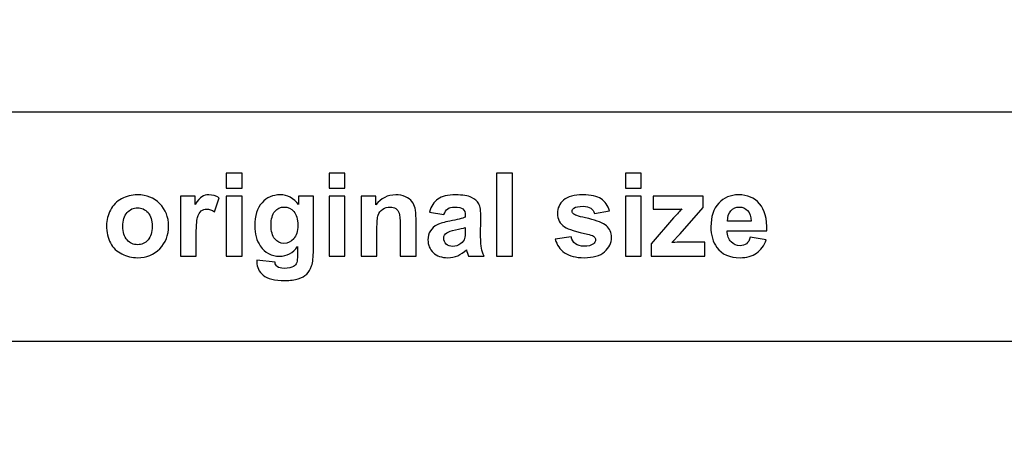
# Model space of a CAD drawing. Header units: millimetres. Extents: x -762 to 758, y -361 to 1446.
# Tile 147 of 150: x 394 to 523, y 1202 to 1259. Entities that reach past the tile are written whole.
import ezdxf

# ---------------------------------------------------------------- set-up
doc = ezdxf.new("R2010")
doc.units = ezdxf.units.MM
doc.header["$MEASUREMENT"] = 0
doc.layers.add('Layer 1', color=7, linetype='Continuous')

msp = doc.modelspace()

# ---------------------------------------------------------------- linework, layer by layer
at = {"layer": 'Layer 1', "color": 250, "lineweight": 9}
msp.add_open_spline([(-761.5629, 1446.3852), (-761.5629, 1446.3852), (758.4371, 1446.3852), (758.4371, 1446.3852), (758.4371, 1446.3852), (758.4371, 1446.3852), (758.4371, 36.3852), (758.4371, 36.3852), (758.4371, 36.3852), (758.4371, 36.3852), (-761.5629, 36.3852), (-761.5629, 36.3852), (-761.5629, 36.3852), (-761.5629, 36.3852), (-761.5629, 1446.3852), (-761.5629, 1446.3852)], degree=3, knots=[0, 0, 0, 0, 0.2, 0.2, 0.2, 0.2, 0.4, 0.4, 0.4, 0.4, 0.6, 0.6, 0.6, 0.6, 1, 1, 1, 1], dxfattribs=at)
at = {"layer": 'Layer 1', "color": 254}
msp.add_open_spline([(0.9788, 1246.3852), (0.9788, 1246.3852), (758.4371, 1246.3852), (758.4371, 1246.3852), (758.4371, 1246.3852), (758.4371, 1246.3852), (758.4371, 1216.3852), (758.4371, 1216.3852), (758.4371, 1216.3852), (758.4371, 1216.3852), (0.9788, 1216.3852), (0.9788, 1216.3852), (0.9788, 1216.3852), (0.9788, 1216.3852), (0.9788, 1246.3852), (0.9788, 1246.3852)], degree=3, knots=[0, 0, 0, 0, 0.2, 0.2, 0.2, 0.2, 0.4, 0.4, 0.4, 0.4, 0.6, 0.6, 0.6, 0.6, 1, 1, 1, 1], dxfattribs=at)
at = {"layer": 'Layer 1', "color": 240}
for points, knots in [([(421.3295, 1236.4377), (421.3295, 1236.4377), (421.3295, 1238.3642), (421.3295, 1238.3642), (421.3295, 1238.3642), (421.3295, 1238.3642), (423.4077, 1238.3642), (423.4077, 1238.3642), (423.4077, 1238.3642), (423.4077, 1238.3642), (423.4077, 1236.4377), (423.4077, 1236.4377), (423.4077, 1236.4377), (423.4077, 1236.4377), (421.3295, 1236.4377), (421.3295, 1236.4377)], [0, 0, 0, 0, 0.2, 0.2, 0.2, 0.2, 0.4, 0.4, 0.4, 0.4, 0.6, 0.6, 0.6, 0.6, 1, 1, 1, 1]), ([(434.8101, 1236.4377), (434.8101, 1236.4377), (434.8101, 1238.3642), (434.8101, 1238.3642), (434.8101, 1238.3642), (434.8101, 1238.3642), (436.8883, 1238.3642), (436.8883, 1238.3642), (436.8883, 1238.3642), (436.8883, 1238.3642), (436.8883, 1236.4377), (436.8883, 1236.4377), (436.8883, 1236.4377), (436.8883, 1236.4377), (434.8101, 1236.4377), (434.8101, 1236.4377)], [0, 0, 0, 0, 0.2, 0.2, 0.2, 0.2, 0.4, 0.4, 0.4, 0.4, 0.6, 0.6, 0.6, 0.6, 1, 1, 1, 1]), ([(456.7274, 1227.5029), (456.7274, 1227.5029), (456.7274, 1238.3642), (456.7274, 1238.3642), (456.7274, 1238.3642), (456.7274, 1238.3642), (458.8056, 1238.3642), (458.8056, 1238.3642), (458.8056, 1238.3642), (458.8056, 1238.3642), (458.8056, 1227.5029), (458.8056, 1227.5029), (458.8056, 1227.5029), (458.8056, 1227.5029), (456.7274, 1227.5029), (456.7274, 1227.5029)], [0, 0, 0, 0, 0.2, 0.2, 0.2, 0.2, 0.4, 0.4, 0.4, 0.4, 0.6, 0.6, 0.6, 0.6, 1, 1, 1, 1]), ([(473.5933, 1236.4377), (473.5933, 1236.4377), (473.5933, 1238.3642), (473.5933, 1238.3642), (473.5933, 1238.3642), (473.5933, 1238.3642), (475.6715, 1238.3642), (475.6715, 1238.3642), (475.6715, 1238.3642), (475.6715, 1238.3642), (475.6715, 1236.4377), (475.6715, 1236.4377), (475.6715, 1236.4377), (475.6715, 1236.4377), (473.5933, 1236.4377), (473.5933, 1236.4377)], [0, 0, 0, 0, 0.2, 0.2, 0.2, 0.2, 0.4, 0.4, 0.4, 0.4, 0.6, 0.6, 0.6, 0.6, 1, 1, 1, 1]), ([(405.6747, 1231.5354), (405.6747, 1232.2282), (405.8441, 1232.8982), (406.1854, 1233.5454), (406.1854, 1233.5454), (406.5267, 1234.1951), (407.0096, 1234.6881), (407.6341, 1235.0295), (407.6341, 1235.0295), (408.2585, 1235.3708), (408.9538, 1235.5427), (409.7249, 1235.5427), (409.7249, 1235.5427), (410.9157, 1235.5427), (411.8891, 1235.1559), (412.6501, 1234.3822), (412.6501, 1234.3822), (413.4111, 1233.6061), (413.7903, 1232.6302), (413.7903, 1231.4469), (413.7903, 1231.4469), (413.7903, 1230.2536), (413.406, 1229.2651), (412.64, 1228.4813), (412.64, 1228.4813), (411.8714, 1227.6976), (410.9056, 1227.3057), (409.7401, 1227.3057), (409.7401, 1227.3057), (409.0195, 1227.3057), (408.3318, 1227.47), (407.677, 1227.7962), (407.677, 1227.7962), (407.0248, 1228.1223), (406.5267, 1228.6002), (406.1854, 1229.2322), (406.1854, 1229.2322), (405.8441, 1229.8617), (405.6747, 1230.6303), (405.6747, 1231.5354)], [0, 0, 0, 0, 0.09090909, 0.09090909, 0.09090909, 0.09090909, 0.18181818, 0.18181818, 0.18181818, 0.18181818, 0.27272727, 0.27272727, 0.27272727, 0.27272727, 0.36363636, 0.36363636, 0.36363636, 0.36363636, 0.45454545, 0.45454545, 0.45454545, 0.45454545, 0.54545455, 0.54545455, 0.54545455, 0.54545455, 0.63636364, 0.63636364, 0.63636364, 0.63636364, 0.72727273, 0.72727273, 0.72727273, 0.72727273, 0.81818182, 0.81818182, 0.81818182, 0.81818182, 1, 1, 1, 1]), ([(417.4133, 1227.5029), (417.4133, 1227.5029), (415.3351, 1227.5029), (415.3351, 1227.5029), (415.3351, 1227.5029), (415.3351, 1227.5029), (415.3351, 1235.3758), (415.3351, 1235.3758), (415.3351, 1235.3758), (415.3351, 1235.3758), (417.2616, 1235.3758), (417.2616, 1235.3758), (417.2616, 1235.3758), (417.2616, 1235.3758), (417.2616, 1234.2583), (417.2616, 1234.2583), (417.2616, 1234.2583), (417.5928, 1234.7867), (417.8911, 1235.1331), (418.1566, 1235.2974), (418.1566, 1235.2974), (418.4221, 1235.4618), (418.7229, 1235.5427), (419.0592, 1235.5427), (419.0592, 1235.5427), (419.5345, 1235.5427), (419.9921, 1235.4112), (420.432, 1235.1508), (420.432, 1235.1508), (420.432, 1235.1508), (419.7873, 1233.3355), (419.7873, 1233.3355), (419.7873, 1233.3355), (419.4359, 1233.5631), (419.1097, 1233.6768), (418.8089, 1233.6768), (418.8089, 1233.6768), (418.5156, 1233.6768), (418.2678, 1233.5959), (418.0656, 1233.4367), (418.0656, 1233.4367), (417.8633, 1233.2749), (417.704, 1232.9866), (417.5877, 1232.567), (417.5877, 1232.567), (417.4714, 1232.1473), (417.4133, 1231.2674), (417.4133, 1229.93), (417.4133, 1229.93), (417.4133, 1229.93), (417.4133, 1227.5029), (417.4133, 1227.5029)], [0, 0, 0, 0, 0.07142857, 0.07142857, 0.07142857, 0.07142857, 0.14285714, 0.14285714, 0.14285714, 0.14285714, 0.21428571, 0.21428571, 0.21428571, 0.21428571, 0.28571429, 0.28571429, 0.28571429, 0.28571429, 0.35714286, 0.35714286, 0.35714286, 0.35714286, 0.42857143, 0.42857143, 0.42857143, 0.42857143, 0.5, 0.5, 0.5, 0.5, 0.57142857, 0.57142857, 0.57142857, 0.57142857, 0.64285714, 0.64285714, 0.64285714, 0.64285714, 0.71428571, 0.71428571, 0.71428571, 0.71428571, 0.78571429, 0.78571429, 0.78571429, 0.78571429, 0.85714286, 0.85714286, 0.85714286, 0.85714286, 1, 1, 1, 1]), ([(421.3295, 1227.5029), (421.3295, 1227.5029), (421.3295, 1235.3758), (421.3295, 1235.3758), (421.3295, 1235.3758), (421.3295, 1235.3758), (423.4077, 1235.3758), (423.4077, 1235.3758), (423.4077, 1235.3758), (423.4077, 1235.3758), (423.4077, 1227.5029), (423.4077, 1227.5029), (423.4077, 1227.5029), (423.4077, 1227.5029), (421.3295, 1227.5029), (421.3295, 1227.5029)], [0, 0, 0, 0, 0.2, 0.2, 0.2, 0.2, 0.4, 0.4, 0.4, 0.4, 0.6, 0.6, 0.6, 0.6, 1, 1, 1, 1]), ([(425.3469, 1227.0023), (425.3469, 1227.0023), (427.7285, 1226.7141), (427.7285, 1226.7141), (427.7285, 1226.7141), (427.7689, 1226.4335), (427.86, 1226.2413), (428.0015, 1226.1351), (428.0015, 1226.1351), (428.2013, 1225.986), (428.5122, 1225.9101), (428.937, 1225.9101), (428.937, 1225.9101), (429.4806, 1225.9101), (429.8876, 1225.991), (430.1607, 1226.1554), (430.1607, 1226.1554), (430.3427, 1226.2641), (430.4817, 1226.4385), (430.5753, 1226.6812), (430.5753, 1226.6812), (430.6385, 1226.8531), (430.6714, 1227.1742), (430.6714, 1227.6369), (430.6714, 1227.6369), (430.6714, 1227.6369), (430.6815, 1228.7872), (430.6815, 1228.7872), (430.6815, 1228.7872), (430.0545, 1227.9302), (429.2657, 1227.5029), (428.315, 1227.5029), (428.315, 1227.5029), (427.2582, 1227.5029), (426.4189, 1227.9504), (425.802, 1228.8429), (425.802, 1228.8429), (425.3166, 1229.5482), (425.0738, 1230.4281), (425.0738, 1231.4773), (425.0738, 1231.4773), (425.0738, 1232.797), (425.3924, 1233.8033), (426.027, 1234.4985), (426.027, 1234.4985), (426.6616, 1235.1938), (427.4529, 1235.5427), (428.3985, 1235.5427), (428.3985, 1235.5427), (429.3718, 1235.5427), (430.1758, 1235.1154), (430.8079, 1234.2609), (430.8079, 1234.2609), (430.8079, 1234.2609), (430.8079, 1235.3758), (430.8079, 1235.3758), (430.8079, 1235.3758), (430.8079, 1235.3758), (432.7496, 1235.3758), (432.7496, 1235.3758), (432.7496, 1235.3758), (432.7496, 1235.3758), (432.7496, 1228.317), (432.7496, 1228.317), (432.7496, 1228.317), (432.7496, 1227.3891), (432.6737, 1226.6939), (432.5195, 1226.2363), (432.5195, 1226.2363), (432.3678, 1225.7761), (432.1529, 1225.4171), (431.8748, 1225.1542), (431.8748, 1225.1542), (431.5992, 1224.8938), (431.2301, 1224.6864), (430.7674, 1224.5398), (430.7674, 1224.5398), (430.3048, 1224.3906), (429.7207, 1224.3173), (429.0154, 1224.3173), (429.0154, 1224.3173), (427.6805, 1224.3173), (426.7349, 1224.5474), (426.1762, 1225.005), (426.1762, 1225.005), (425.6174, 1225.4651), (425.3393, 1226.0441), (425.3393, 1226.7495), (425.3393, 1226.7495), (425.3393, 1226.8177), (425.3418, 1226.9037), (425.3469, 1227.0023)], [0, 0, 0, 0, 0.04166667, 0.04166667, 0.04166667, 0.04166667, 0.08333333, 0.08333333, 0.08333333, 0.08333333, 0.125, 0.125, 0.125, 0.125, 0.16666667, 0.16666667, 0.16666667, 0.16666667, 0.20833333, 0.20833333, 0.20833333, 0.20833333, 0.25, 0.25, 0.25, 0.25, 0.29166667, 0.29166667, 0.29166667, 0.29166667, 0.33333333, 0.33333333, 0.33333333, 0.33333333, 0.375, 0.375, 0.375, 0.375, 0.41666667, 0.41666667, 0.41666667, 0.41666667, 0.45833333, 0.45833333, 0.45833333, 0.45833333, 0.5, 0.5, 0.5, 0.5, 0.54166667, 0.54166667, 0.54166667, 0.54166667, 0.58333333, 0.58333333, 0.58333333, 0.58333333, 0.625, 0.625, 0.625, 0.625, 0.66666667, 0.66666667, 0.66666667, 0.66666667, 0.70833333, 0.70833333, 0.70833333, 0.70833333, 0.75, 0.75, 0.75, 0.75, 0.79166667, 0.79166667, 0.79166667, 0.79166667, 0.83333333, 0.83333333, 0.83333333, 0.83333333, 0.875, 0.875, 0.875, 0.875, 0.91666667, 0.91666667, 0.91666667, 0.91666667, 1, 1, 1, 1]), ([(434.8101, 1227.5029), (434.8101, 1227.5029), (434.8101, 1235.3758), (434.8101, 1235.3758), (434.8101, 1235.3758), (434.8101, 1235.3758), (436.8883, 1235.3758), (436.8883, 1235.3758), (436.8883, 1235.3758), (436.8883, 1235.3758), (436.8883, 1227.5029), (436.8883, 1227.5029), (436.8883, 1227.5029), (436.8883, 1227.5029), (434.8101, 1227.5029), (434.8101, 1227.5029)], [0, 0, 0, 0, 0.2, 0.2, 0.2, 0.2, 0.4, 0.4, 0.4, 0.4, 0.6, 0.6, 0.6, 0.6, 1, 1, 1, 1]), ([(446.1847, 1227.5029), (446.1847, 1227.5029), (444.1064, 1227.5029), (444.1064, 1227.5029), (444.1064, 1227.5029), (444.1064, 1227.5029), (444.1064, 1231.5152), (444.1064, 1231.5152), (444.1064, 1231.5152), (444.1064, 1232.3647), (444.0609, 1232.9133), (443.9724, 1233.1611), (443.9724, 1233.1611), (443.8814, 1233.4114), (443.7373, 1233.6035), (443.5351, 1233.7426), (443.5351, 1233.7426), (443.3328, 1233.8816), (443.0901, 1233.9499), (442.8069, 1233.9499), (442.8069, 1233.9499), (442.4429, 1233.9499), (442.1167, 1233.8513), (441.8285, 1233.6541), (441.8285, 1233.6541), (441.5378, 1233.4569), (441.3406, 1233.194), (441.2344, 1232.8703), (441.2344, 1232.8703), (441.1257, 1232.5442), (441.0726, 1231.9425), (441.0726, 1231.0627), (441.0726, 1231.0627), (441.0726, 1231.0627), (441.0726, 1227.5029), (441.0726, 1227.5029), (441.0726, 1227.5029), (441.0726, 1227.5029), (438.9944, 1227.5029), (438.9944, 1227.5029), (438.9944, 1227.5029), (438.9944, 1227.5029), (438.9944, 1235.3758), (438.9944, 1235.3758), (438.9944, 1235.3758), (438.9944, 1235.3758), (440.9209, 1235.3758), (440.9209, 1235.3758), (440.9209, 1235.3758), (440.9209, 1235.3758), (440.9209, 1234.2204), (440.9209, 1234.2204), (440.9209, 1234.2204), (441.6111, 1235.1028), (442.4783, 1235.5427), (443.5275, 1235.5427), (443.5275, 1235.5427), (443.9876, 1235.5427), (444.4098, 1235.4593), (444.7916, 1235.2949), (444.7916, 1235.2949), (445.1759, 1235.1281), (445.4641, 1234.9182), (445.6588, 1234.6629), (445.6588, 1234.6629), (445.856, 1234.405), (445.9925, 1234.1142), (446.0684, 1233.7881), (446.0684, 1233.7881), (446.1467, 1233.4619), (446.1847, 1232.9968), (446.1847, 1232.39), (446.1847, 1232.39), (446.1847, 1232.39), (446.1847, 1227.5029), (446.1847, 1227.5029)], [0, 0, 0, 0, 0.05, 0.05, 0.05, 0.05, 0.1, 0.1, 0.1, 0.1, 0.15, 0.15, 0.15, 0.15, 0.2, 0.2, 0.2, 0.2, 0.25, 0.25, 0.25, 0.25, 0.3, 0.3, 0.3, 0.3, 0.35, 0.35, 0.35, 0.35, 0.4, 0.4, 0.4, 0.4, 0.45, 0.45, 0.45, 0.45, 0.5, 0.5, 0.5, 0.5, 0.55, 0.55, 0.55, 0.55, 0.6, 0.6, 0.6, 0.6, 0.65, 0.65, 0.65, 0.65, 0.7, 0.7, 0.7, 0.7, 0.75, 0.75, 0.75, 0.75, 0.8, 0.8, 0.8, 0.8, 0.85, 0.85, 0.85, 0.85, 0.9, 0.9, 0.9, 0.9, 1, 1, 1, 1]), ([(449.838, 1232.9487), (449.838, 1232.9487), (447.957, 1233.2824), (447.957, 1233.2824), (447.957, 1233.2824), (448.1693, 1234.051), (448.5359, 1234.6199), (449.0542, 1234.989), (449.0542, 1234.989), (449.5725, 1235.3581), (450.3436, 1235.5427), (451.365, 1235.5427), (451.365, 1235.5427), (452.2929, 1235.5427), (452.9856, 1235.434), (453.4407, 1235.214), (453.4407, 1235.214), (453.8933, 1234.9941), (454.2143, 1234.7159), (454.3989, 1234.3772), (454.3989, 1234.3772), (454.5835, 1234.0384), (454.677, 1233.419), (454.677, 1232.5139), (454.677, 1232.5139), (454.677, 1232.5139), (454.6467, 1230.0868), (454.6467, 1230.0868), (454.6467, 1230.0868), (454.6467, 1229.3965), (454.6795, 1228.8858), (454.7453, 1228.5572), (454.7453, 1228.5572), (454.811, 1228.2285), (454.9349, 1227.8771), (455.1169, 1227.5029), (455.1169, 1227.5029), (455.1169, 1227.5029), (453.0539, 1227.5029), (453.0539, 1227.5029), (453.0539, 1227.5029), (453.0008, 1227.6394), (452.9325, 1227.8417), (452.8542, 1228.1097), (452.8542, 1228.1097), (452.8213, 1228.2336), (452.796, 1228.3145), (452.7808, 1228.3524), (452.7808, 1228.3524), (452.4269, 1228.0035), (452.0477, 1227.7431), (451.6431, 1227.5686), (451.6431, 1227.5686), (451.2386, 1227.3942), (450.8088, 1227.3057), (450.3512, 1227.3057), (450.3512, 1227.3057), (449.5447, 1227.3057), (448.9076, 1227.5257), (448.4424, 1227.9656), (448.4424, 1227.9656), (447.9772, 1228.403), (447.7446, 1228.9592), (447.7446, 1229.6317), (447.7446, 1229.6317), (447.7446, 1230.0741), (447.8508, 1230.471), (448.0632, 1230.8199), (448.0632, 1230.8199), (448.2755, 1231.1663), (448.5713, 1231.4343), (448.9556, 1231.6189), (448.9556, 1231.6189), (449.3374, 1231.8034), (449.8885, 1231.9652), (450.6091, 1232.1043), (450.6091, 1232.1043), (451.5799, 1232.2863), (452.255, 1232.4582), (452.6291, 1232.615), (452.6291, 1232.615), (452.6291, 1232.615), (452.6291, 1232.8248), (452.6291, 1232.8248), (452.6291, 1232.8248), (452.6291, 1233.2293), (452.5305, 1233.5176), (452.3333, 1233.692), (452.3333, 1233.692), (452.1336, 1233.8639), (451.7594, 1233.9499), (451.2108, 1233.9499), (451.2108, 1233.9499), (450.8392, 1233.9499), (450.5509, 1233.8766), (450.3436, 1233.7274), (450.3436, 1233.7274), (450.1338, 1233.5808), (449.9669, 1233.3204), (449.838, 1232.9487)], [0, 0, 0, 0, 0.03846154, 0.03846154, 0.03846154, 0.03846154, 0.07692308, 0.07692308, 0.07692308, 0.07692308, 0.11538462, 0.11538462, 0.11538462, 0.11538462, 0.15384615, 0.15384615, 0.15384615, 0.15384615, 0.19230769, 0.19230769, 0.19230769, 0.19230769, 0.23076923, 0.23076923, 0.23076923, 0.23076923, 0.26923077, 0.26923077, 0.26923077, 0.26923077, 0.30769231, 0.30769231, 0.30769231, 0.30769231, 0.34615385, 0.34615385, 0.34615385, 0.34615385, 0.38461538, 0.38461538, 0.38461538, 0.38461538, 0.42307692, 0.42307692, 0.42307692, 0.42307692, 0.46153846, 0.46153846, 0.46153846, 0.46153846, 0.5, 0.5, 0.5, 0.5, 0.53846154, 0.53846154, 0.53846154, 0.53846154, 0.57692308, 0.57692308, 0.57692308, 0.57692308, 0.61538462, 0.61538462, 0.61538462, 0.61538462, 0.65384615, 0.65384615, 0.65384615, 0.65384615, 0.69230769, 0.69230769, 0.69230769, 0.69230769, 0.73076923, 0.73076923, 0.73076923, 0.73076923, 0.76923077, 0.76923077, 0.76923077, 0.76923077, 0.80769231, 0.80769231, 0.80769231, 0.80769231, 0.84615385, 0.84615385, 0.84615385, 0.84615385, 0.88461538, 0.88461538, 0.88461538, 0.88461538, 0.92307692, 0.92307692, 0.92307692, 0.92307692, 1, 1, 1, 1]), ([(464.4133, 1229.7176), (464.4133, 1229.7176), (466.5067, 1230.0362), (466.5067, 1230.0362), (466.5067, 1230.0362), (466.5952, 1229.6342), (466.7747, 1229.3283), (467.0477, 1229.121), (467.0477, 1229.121), (467.3182, 1228.9111), (467.7, 1228.8075), (468.1879, 1228.8075), (468.1879, 1228.8075), (468.7265, 1228.8075), (469.131, 1228.9061), (469.404, 1229.1033), (469.404, 1229.1033), (469.5861, 1229.2423), (469.6771, 1229.4294), (469.6771, 1229.662), (469.6771, 1229.662), (469.6771, 1229.8188), (469.6265, 1229.9502), (469.5279, 1230.0539), (469.5279, 1230.0539), (469.4243, 1230.1525), (469.1917, 1230.246), (468.8326, 1230.3295), (468.8326, 1230.3295), (467.1514, 1230.7011), (466.087, 1231.0399), (465.637, 1231.3458), (465.637, 1231.3458), (465.0125, 1231.7731), (464.7015, 1232.3647), (464.7015, 1233.1206), (464.7015, 1233.1206), (464.7015, 1233.8058), (464.972, 1234.3797), (465.5105, 1234.8449), (465.5105, 1234.8449), (466.0491, 1235.3101), (466.8834, 1235.5427), (468.0135, 1235.5427), (468.0135, 1235.5427), (469.0905, 1235.5427), (469.892, 1235.3657), (470.4153, 1235.0143), (470.4153, 1235.0143), (470.9387, 1234.6603), (471.3002, 1234.1395), (471.4974, 1233.4493), (471.4974, 1233.4493), (471.4974, 1233.4493), (469.5406, 1233.0852), (469.5406, 1233.0852), (469.5406, 1233.0852), (469.4571, 1233.3937), (469.2953, 1233.6313), (469.0602, 1233.7957), (469.0602, 1233.7957), (468.8251, 1233.96), (468.4888, 1234.0409), (468.0514, 1234.0409), (468.0514, 1234.0409), (467.5003, 1234.0409), (467.1059, 1233.9651), (466.8657, 1233.8108), (466.8657, 1233.8108), (466.7064, 1233.7021), (466.628, 1233.5605), (466.628, 1233.3886), (466.628, 1233.3886), (466.628, 1233.2395), (466.6963, 1233.113), (466.8353, 1233.0094), (466.8353, 1233.0094), (467.025, 1232.8703), (467.6747, 1232.6757), (468.7871, 1232.4228), (468.7871, 1232.4228), (469.8996, 1232.17), (470.6757, 1231.8616), (471.1156, 1231.495), (471.1156, 1231.495), (471.553, 1231.1259), (471.7705, 1230.6076), (471.7705, 1229.9452), (471.7705, 1229.9452), (471.7705, 1229.2246), (471.4696, 1228.6027), (470.8653, 1228.0844), (470.8653, 1228.0844), (470.2636, 1227.5661), (469.3712, 1227.3057), (468.1879, 1227.3057), (468.1879, 1227.3057), (467.116, 1227.3057), (466.2665, 1227.5231), (465.6395, 1227.9555), (465.6395, 1227.9555), (465.015, 1228.3878), (464.6054, 1228.9743), (464.4133, 1229.7176)], [0, 0, 0, 0, 0.03703704, 0.03703704, 0.03703704, 0.03703704, 0.07407407, 0.07407407, 0.07407407, 0.07407407, 0.11111111, 0.11111111, 0.11111111, 0.11111111, 0.14814815, 0.14814815, 0.14814815, 0.14814815, 0.18518519, 0.18518519, 0.18518519, 0.18518519, 0.22222222, 0.22222222, 0.22222222, 0.22222222, 0.25925926, 0.25925926, 0.25925926, 0.25925926, 0.2962963, 0.2962963, 0.2962963, 0.2962963, 0.33333333, 0.33333333, 0.33333333, 0.33333333, 0.37037037, 0.37037037, 0.37037037, 0.37037037, 0.40740741, 0.40740741, 0.40740741, 0.40740741, 0.44444444, 0.44444444, 0.44444444, 0.44444444, 0.48148148, 0.48148148, 0.48148148, 0.48148148, 0.51851852, 0.51851852, 0.51851852, 0.51851852, 0.55555556, 0.55555556, 0.55555556, 0.55555556, 0.59259259, 0.59259259, 0.59259259, 0.59259259, 0.62962963, 0.62962963, 0.62962963, 0.62962963, 0.66666667, 0.66666667, 0.66666667, 0.66666667, 0.7037037, 0.7037037, 0.7037037, 0.7037037, 0.74074074, 0.74074074, 0.74074074, 0.74074074, 0.77777778, 0.77777778, 0.77777778, 0.77777778, 0.81481481, 0.81481481, 0.81481481, 0.81481481, 0.85185185, 0.85185185, 0.85185185, 0.85185185, 0.88888889, 0.88888889, 0.88888889, 0.88888889, 0.92592593, 0.92592593, 0.92592593, 0.92592593, 1, 1, 1, 1]), ([(473.5933, 1227.5029), (473.5933, 1227.5029), (473.5933, 1235.3758), (473.5933, 1235.3758), (473.5933, 1235.3758), (473.5933, 1235.3758), (475.6715, 1235.3758), (475.6715, 1235.3758), (475.6715, 1235.3758), (475.6715, 1235.3758), (475.6715, 1227.5029), (475.6715, 1227.5029), (475.6715, 1227.5029), (475.6715, 1227.5029), (473.5933, 1227.5029), (473.5933, 1227.5029)], [0, 0, 0, 0, 0.2, 0.2, 0.2, 0.2, 0.4, 0.4, 0.4, 0.4, 0.6, 0.6, 0.6, 0.6, 1, 1, 1, 1]), ([(476.9584, 1227.5029), (476.9584, 1227.5029), (476.9584, 1229.1412), (476.9584, 1229.1412), (476.9584, 1229.1412), (476.9584, 1229.1412), (479.9038, 1232.5164), (479.9038, 1232.5164), (479.9038, 1232.5164), (480.3892, 1233.0701), (480.7457, 1233.4594), (480.9783, 1233.692), (480.9783, 1233.692), (480.7356, 1233.6768), (480.417, 1233.6667), (480.0226, 1233.6617), (480.0226, 1233.6617), (480.0226, 1233.6617), (477.2466, 1233.6465), (477.2466, 1233.6465), (477.2466, 1233.6465), (477.2466, 1233.6465), (477.2466, 1235.3758), (477.2466, 1235.3758), (477.2466, 1235.3758), (477.2466, 1235.3758), (483.7543, 1235.3758), (483.7543, 1235.3758), (483.7543, 1235.3758), (483.7543, 1235.3758), (483.7543, 1233.9044), (483.7543, 1233.9044), (483.7543, 1233.9044), (483.7543, 1233.9044), (480.7482, 1230.4407), (480.7482, 1230.4407), (480.7482, 1230.4407), (480.7482, 1230.4407), (479.6889, 1229.2929), (479.6889, 1229.2929), (479.6889, 1229.2929), (480.2653, 1229.3232), (480.6243, 1229.3384), (480.7634, 1229.3384), (480.7634, 1229.3384), (480.7634, 1229.3384), (483.9818, 1229.3384), (483.9818, 1229.3384), (483.9818, 1229.3384), (483.9818, 1229.3384), (483.9818, 1227.5029), (483.9818, 1227.5029), (483.9818, 1227.5029), (483.9818, 1227.5029), (476.9584, 1227.5029), (476.9584, 1227.5029)], [0, 0, 0, 0, 0.06666667, 0.06666667, 0.06666667, 0.06666667, 0.13333333, 0.13333333, 0.13333333, 0.13333333, 0.2, 0.2, 0.2, 0.2, 0.26666667, 0.26666667, 0.26666667, 0.26666667, 0.33333333, 0.33333333, 0.33333333, 0.33333333, 0.4, 0.4, 0.4, 0.4, 0.46666667, 0.46666667, 0.46666667, 0.46666667, 0.53333333, 0.53333333, 0.53333333, 0.53333333, 0.6, 0.6, 0.6, 0.6, 0.66666667, 0.66666667, 0.66666667, 0.66666667, 0.73333333, 0.73333333, 0.73333333, 0.73333333, 0.8, 0.8, 0.8, 0.8, 0.86666667, 0.86666667, 0.86666667, 0.86666667, 1, 1, 1, 1]), ([(489.9434, 1229.9907), (489.9434, 1229.9907), (492.0216, 1229.6418), (492.0216, 1229.6418), (492.0216, 1229.6418), (491.7562, 1228.8808), (491.3339, 1228.3018), (490.76, 1227.9024), (490.76, 1227.9024), (490.1836, 1227.5054), (489.4631, 1227.3057), (488.6009, 1227.3057), (488.6009, 1227.3057), (487.2332, 1227.3057), (486.2193, 1227.7532), (485.5645, 1228.6482), (485.5645, 1228.6482), (485.0462, 1229.3662), (484.7858, 1230.2713), (484.7858, 1231.366), (484.7858, 1231.366), (484.7858, 1232.6706), (485.1271, 1233.6945), (485.8072, 1234.4328), (485.8072, 1234.4328), (486.4873, 1235.1736), (487.3494, 1235.5427), (488.3911, 1235.5427), (488.3911, 1235.5427), (489.5591, 1235.5427), (490.4819, 1235.1559), (491.1595, 1234.3822), (491.1595, 1234.3822), (491.8345, 1233.6086), (492.1581, 1232.4228), (492.1278, 1230.825), (492.1278, 1230.825), (492.1278, 1230.825), (486.9247, 1230.825), (486.9247, 1230.825), (486.9247, 1230.825), (486.9399, 1230.2081), (487.1067, 1229.7277), (487.4278, 1229.3839), (487.4278, 1229.3839), (487.7464, 1229.0401), (488.1458, 1228.8681), (488.6212, 1228.8681), (488.6212, 1228.8681), (488.9473, 1228.8681), (489.2203, 1228.9566), (489.4403, 1229.1336), (489.4403, 1229.1336), (489.6628, 1229.3106), (489.8296, 1229.5963), (489.9434, 1229.9907)], [0, 0, 0, 0, 0.06666667, 0.06666667, 0.06666667, 0.06666667, 0.13333333, 0.13333333, 0.13333333, 0.13333333, 0.2, 0.2, 0.2, 0.2, 0.26666667, 0.26666667, 0.26666667, 0.26666667, 0.33333333, 0.33333333, 0.33333333, 0.33333333, 0.4, 0.4, 0.4, 0.4, 0.46666667, 0.46666667, 0.46666667, 0.46666667, 0.53333333, 0.53333333, 0.53333333, 0.53333333, 0.6, 0.6, 0.6, 0.6, 0.66666667, 0.66666667, 0.66666667, 0.66666667, 0.73333333, 0.73333333, 0.73333333, 0.73333333, 0.8, 0.8, 0.8, 0.8, 0.86666667, 0.86666667, 0.86666667, 0.86666667, 1, 1, 1, 1]), ([(407.8136, 1231.4242), (407.8136, 1230.643), (407.9981, 1230.0438), (408.3672, 1229.6291), (408.3672, 1229.6291), (408.7389, 1229.212), (409.194, 1229.0047), (409.7375, 1229.0047), (409.7375, 1229.0047), (410.2786, 1229.0047), (410.7337, 1229.212), (411.1003, 1229.6291), (411.1003, 1229.6291), (411.4669, 1230.0438), (411.6514, 1230.648), (411.6514, 1231.4394), (411.6514, 1231.4394), (411.6514, 1232.2105), (411.4669, 1232.8046), (411.1003, 1233.2192), (411.1003, 1233.2192), (410.7337, 1233.6364), (410.2786, 1233.8437), (409.7375, 1233.8437), (409.7375, 1233.8437), (409.194, 1233.8437), (408.7389, 1233.6364), (408.3672, 1233.2192), (408.3672, 1233.2192), (407.9981, 1232.8046), (407.8136, 1232.2054), (407.8136, 1231.4242)], [0, 0, 0, 0, 0.11111111, 0.11111111, 0.11111111, 0.11111111, 0.22222222, 0.22222222, 0.22222222, 0.22222222, 0.33333333, 0.33333333, 0.33333333, 0.33333333, 0.44444444, 0.44444444, 0.44444444, 0.44444444, 0.55555556, 0.55555556, 0.55555556, 0.55555556, 0.66666667, 0.66666667, 0.66666667, 0.66666667, 0.77777778, 0.77777778, 0.77777778, 0.77777778, 1, 1, 1, 1]), ([(427.2127, 1231.5986), (427.2127, 1230.7643), (427.3745, 1230.155), (427.6956, 1229.7682), (427.6956, 1229.7682), (428.0192, 1229.3814), (428.4187, 1229.1867), (428.8915, 1229.1867), (428.8915, 1229.1867), (429.3971, 1229.1867), (429.8269, 1229.3864), (430.1758, 1229.7834), (430.1758, 1229.7834), (430.5272, 1230.1803), (430.7017, 1230.7668), (430.7017, 1231.5455), (430.7017, 1231.5455), (430.7017, 1232.3596), (430.5348, 1232.9639), (430.1986, 1233.3583), (430.1986, 1233.3583), (429.8648, 1233.7527), (429.4401, 1233.9499), (428.9269, 1233.9499), (428.9269, 1233.9499), (428.4288, 1233.9499), (428.0192, 1233.7552), (427.6956, 1233.3684), (427.6956, 1233.3684), (427.3745, 1232.9816), (427.2127, 1232.3925), (427.2127, 1231.5986)], [0, 0, 0, 0, 0.11111111, 0.11111111, 0.11111111, 0.11111111, 0.22222222, 0.22222222, 0.22222222, 0.22222222, 0.33333333, 0.33333333, 0.33333333, 0.33333333, 0.44444444, 0.44444444, 0.44444444, 0.44444444, 0.55555556, 0.55555556, 0.55555556, 0.55555556, 0.66666667, 0.66666667, 0.66666667, 0.66666667, 0.77777778, 0.77777778, 0.77777778, 0.77777778, 1, 1, 1, 1]), ([(490.0648, 1232.0992), (490.0496, 1232.7035), (489.8954, 1233.1636), (489.5996, 1233.4771), (489.5996, 1233.4771), (489.3038, 1233.7931), (488.9448, 1233.9499), (488.52, 1233.9499), (488.52, 1233.9499), (488.0675, 1233.9499), (487.6933, 1233.783), (487.3975, 1233.4518), (487.3975, 1233.4518), (487.1017, 1233.1206), (486.9576, 1232.6681), (486.9626, 1232.0992), (486.9626, 1232.0992), (486.9626, 1232.0992), (490.0648, 1232.0992), (490.0648, 1232.0992)], [0, 0, 0, 0, 0.16666667, 0.16666667, 0.16666667, 0.16666667, 0.33333333, 0.33333333, 0.33333333, 0.33333333, 0.5, 0.5, 0.5, 0.5, 0.66666667, 0.66666667, 0.66666667, 0.66666667, 1, 1, 1, 1]), ([(452.6291, 1231.2649), (452.3637, 1231.1764), (451.9415, 1231.0702), (451.3625, 1230.9464), (451.3625, 1230.9464), (450.7861, 1230.8225), (450.4068, 1230.7011), (450.2299, 1230.5848), (450.2299, 1230.5848), (449.9593, 1230.3901), (449.8228, 1230.1474), (449.8228, 1229.8516), (449.8228, 1229.8516), (449.8228, 1229.5584), (449.9315, 1229.3081), (450.1489, 1229.0957), (450.1489, 1229.0957), (450.3664, 1228.8833), (450.642, 1228.7771), (450.9782, 1228.7771), (450.9782, 1228.7771), (451.3524, 1228.7771), (451.7114, 1228.901), (452.0527, 1229.1463), (452.0527, 1229.1463), (452.303, 1229.3359), (452.4699, 1229.5634), (452.5482, 1229.8365), (452.5482, 1229.8365), (452.6013, 1230.0134), (452.6291, 1230.3522), (452.6291, 1230.8503), (452.6291, 1230.8503), (452.6291, 1230.8503), (452.6291, 1231.2649), (452.6291, 1231.2649)], [0, 0, 0, 0, 0.1, 0.1, 0.1, 0.1, 0.2, 0.2, 0.2, 0.2, 0.3, 0.3, 0.3, 0.3, 0.4, 0.4, 0.4, 0.4, 0.5, 0.5, 0.5, 0.5, 0.6, 0.6, 0.6, 0.6, 0.7, 0.7, 0.7, 0.7, 0.8, 0.8, 0.8, 0.8, 1, 1, 1, 1])]:
    msp.add_open_spline(points, degree=3, knots=knots, dxfattribs=at)

doc.saveas('drawing.dxf')
